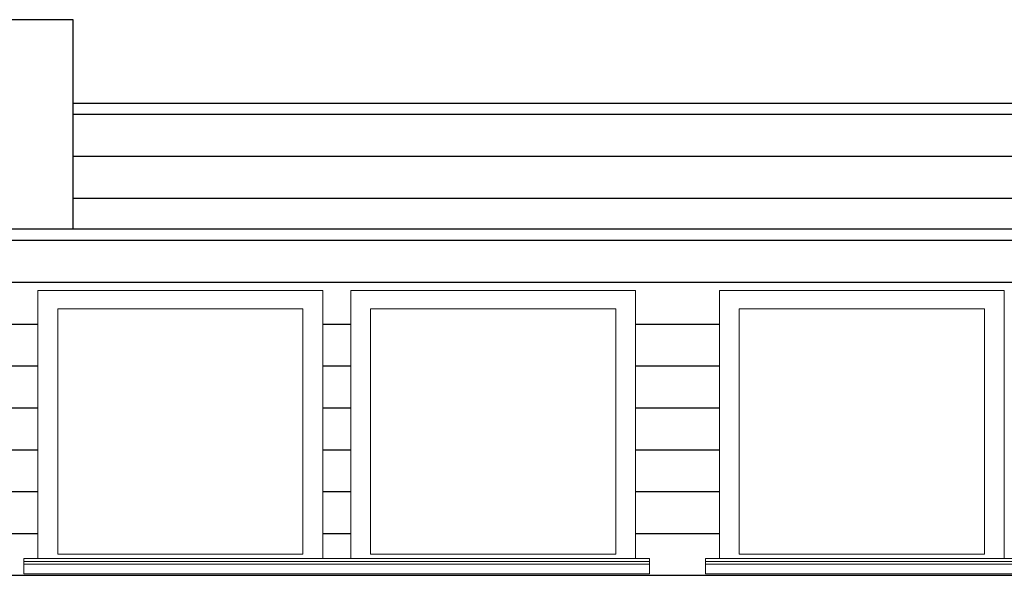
# Model space of a CAD drawing. Header units: millimetres. Extents: x -82736 to -49966, y 850 to 13065.
# Tile 27 of 28: x -56419 to -52894, y 5250 to 7240. Entities that reach past the tile are written whole.
import ezdxf

# ---------------------------------------------------------------- set-up
doc = ezdxf.new("R2010")
doc.units = ezdxf.units.MM
doc.header["$LTSCALE"] = 0.5
doc.header["$MEASUREMENT"] = 0
doc.linetypes.add('PLINE', pattern=[0])
for name, color, linetype in [('232- Ikke-bærende yttervegger', 7, 'Continuous'), ('232- Ikke-bærende yttervegger (Skravur)', 7, 'Continuous'), ('286- Baldakiner og skjermtak', 7, 'Continuous'), ('286- Baldakiner og skjermtak (Skravur)', 7, 'Continuous'), ('286- Baldakiner og skjermtak(Nye konstruksjoner)', 7, 'Continuous')]:
    doc.layers.add(name, color=color, linetype=linetype)
doc.layers.add('234- Vinduer_ dører_ porter', color=7, linetype='Continuous', lineweight=0)

# ---------------------------------------------------------------- blocks, each defined once
blk = doc.blocks.new('*X79')
at = {"layer": '232- Ikke-bærende yttervegger (Skravur)', "linetype": 'PLINE'}
for p, q in [((-57908.2, 6450), (-56000, 6450)), ((-57908.2, 6450), (-56000, 6450)), ((-56000, 6450), (-52000, 6450)), ((-56000, 6450), (-52000, 6450)), ((-57908.2, 6300), (-56000, 6300)), ((-57908.2, 6300), (-56000, 6300)), ((-56000, 6300), (-52000, 6300)), ((-56000, 6300), (-52000, 6300)), ((-56654.1, 6150), (-56354.1, 6150)), ((-56654.1, 6150), (-56354.1, 6150)), ((-55334.1, 6150), (-55234.1, 6150)), ((-55334.1, 6150), (-55234.1, 6150)), ((-54214.1, 6150), (-53914.1, 6150)), ((-54214.1, 6150), (-53914.1, 6150)), ((-56654.1, 6000), (-56354.1, 6000)), ((-56654.1, 6000), (-56354.1, 6000)), ((-55334.1, 6000), (-55234.1, 6000)), ((-55334.1, 6000), (-55234.1, 6000)), ((-54214.1, 6000), (-53914.1, 6000)), ((-54214.1, 6000), (-53914.1, 6000)), ((-56654.1, 5850), (-56354.1, 5850)), ((-56654.1, 5850), (-56354.1, 5850)), ((-55334.1, 5850), (-55234.1, 5850)), ((-55334.1, 5850), (-55234.1, 5850)), ((-54214.1, 5850), (-53914.1, 5850)), ((-54214.1, 5850), (-53914.1, 5850)), ((-56654.1, 5700), (-56354.1, 5700)), ((-56654.1, 5700), (-56354.1, 5700)), ((-55334.1, 5700), (-55234.1, 5700)), ((-55334.1, 5700), (-55234.1, 5700)), ((-54214.1, 5700), (-53914.1, 5700)), ((-54214.1, 5700), (-53914.1, 5700)), ((-56654.1, 5550), (-56354.1, 5550)), ((-56654.1, 5550), (-56354.1, 5550)), ((-55334.1, 5550), (-55234.1, 5550)), ((-55334.1, 5550), (-55234.1, 5550)), ((-54214.1, 5550), (-53914.1, 5550)), ((-54214.1, 5550), (-53914.1, 5550)), ((-56654.1, 5400), (-56354.1, 5400)), ((-56654.1, 5400), (-56354.1, 5400)), ((-55334.1, 5400), (-55234.1, 5400)), ((-55334.1, 5400), (-55234.1, 5400)), ((-54214.1, 5400), (-53914.1, 5400)), ((-54214.1, 5400), (-53914.1, 5400)), ((-57908.2, 5250), (-56000, 5250)), ((-57908.2, 5250), (-56000, 5250)), ((-56000, 5250), (-52000, 5250)), ((-56000, 5250), (-52000, 5250))]:
    blk.add_line(p, q, dxfattribs=at)
blk = doc.blocks.new('*X87')
at = {"layer": '286- Baldakiner og skjermtak (Skravur)', "linetype": 'PLINE'}
for p, q in [((-56000, 6900), (-56227.5, 6900)), ((-56000, 6900), (-56227.5, 6900)), ((-52000, 6900), (-56000, 6900)), ((-52000, 6900), (-56000, 6900)), ((-56000, 6750), (-56227.5, 6750)), ((-56000, 6750), (-56227.5, 6750)), ((-52000, 6750), (-56000, 6750)), ((-52000, 6750), (-56000, 6750)), ((-56000, 6600), (-56227.5, 6600)), ((-56000, 6600), (-56227.5, 6600)), ((-52000, 6600), (-56000, 6600)), ((-52000, 6600), (-56000, 6600))]:
    blk.add_line(p, q, dxfattribs=at)

msp = doc.modelspace()

# ---------------------------------------------------------------- linework, layer by layer
at = {"layer": '234- Vinduer_ dører_ porter', "linetype": 'PLINE'}
for p, q in [((-56354.1, 6270), (-56354.1, 5310)), ((-55334.1, 6270), (-56354.1, 6270)), ((-55334.1, 5310), (-55334.1, 6270)), ((-55234.1, 6270), (-55234.1, 5310)), ((-54214.1, 6270), (-55234.1, 6270)), ((-54214.1, 5310), (-54214.1, 6270)), ((-53914.1, 6270), (-53914.1, 5310)), ((-52894.1, 6270), (-53914.1, 6270)), ((-52894.1, 5310), (-52894.1, 6270)), ((-56283.1, 5326), (-56283.1, 6204)), ((-56283.1, 6204), (-55405.1, 6204)), ((-55405.1, 6204), (-55405.1, 5326)), ((-55163.1, 5326), (-55163.1, 6204)), ((-55163.1, 6204), (-54285.1, 6204)), ((-54285.1, 6204), (-54285.1, 5326)), ((-53843.1, 5326), (-53843.1, 6204)), ((-53843.1, 6204), (-52965.1, 6204)), ((-52965.1, 6204), (-52965.1, 5326)), ((-55405.1, 5326), (-56283.1, 5326)), ((-54285.1, 5326), (-55163.1, 5326)), ((-52965.1, 5326), (-53843.1, 5326)), ((-56404.1, 5310), (-56404.1, 5300)), ((-56404.1, 5310), (-55284.1, 5310)), ((-56404.1, 5300), (-56404.1, 5290)), ((-56404.1, 5300), (-55284.1, 5300)), ((-56404.1, 5290), (-56404.1, 5255)), ((-56404.1, 5290), (-55284.1, 5290)), ((-55284.1, 5310), (-54164.1, 5310)), ((-55284.1, 5300), (-54164.1, 5300)), ((-55284.1, 5290), (-54164.1, 5290)), ((-54164.1, 5310), (-54164.1, 5300)), ((-54164.1, 5300), (-54164.1, 5290)), ((-54164.1, 5290), (-54164.1, 5255)), ((-53964.1, 5310), (-53964.1, 5300)), ((-53964.1, 5310), (-52844.1, 5310)), ((-53964.1, 5300), (-53964.1, 5290)), ((-53964.1, 5300), (-52844.1, 5300)), ((-53964.1, 5290), (-53964.1, 5255)), ((-53964.1, 5290), (-52844.1, 5290)), ((-56404.1, 5255), (-55284.1, 5255)), ((-55284.1, 5255), (-54164.1, 5255)), ((-53964.1, 5255), (-52844.1, 5255))]:
    msp.add_line(p, q, dxfattribs=at)
at = {"layer": '286- Baldakiner og skjermtak', "linetype": 'PLINE'}
for p, q in [((-49966.4, 6940), (-56227.5, 6940)), ((-49966.4, 6490), (-56227.5, 6490))]:
    msp.add_line(p, q, dxfattribs=at)
at = {"layer": '286- Baldakiner og skjermtak(Nye konstruksjoner)', "linetype": 'PLINE'}
for p, q in [((-56227.5, 7240), (-58787.2, 7240)), ((-56227.5, 6490), (-56227.5, 7240)), ((-56227.5, 6490), (-58787.2, 6490))]:
    msp.add_line(p, q, dxfattribs=at)

# ---------------------------------------------------------------- block references
at = {"layer": '232- Ikke-bærende yttervegger'}
msp.add_blockref('*X79', (0, 0), dxfattribs=at)
at = {"layer": '286- Baldakiner og skjermtak'}
msp.add_blockref('*X87', (0, 0), dxfattribs=at)

doc.saveas('drawing.dxf')
